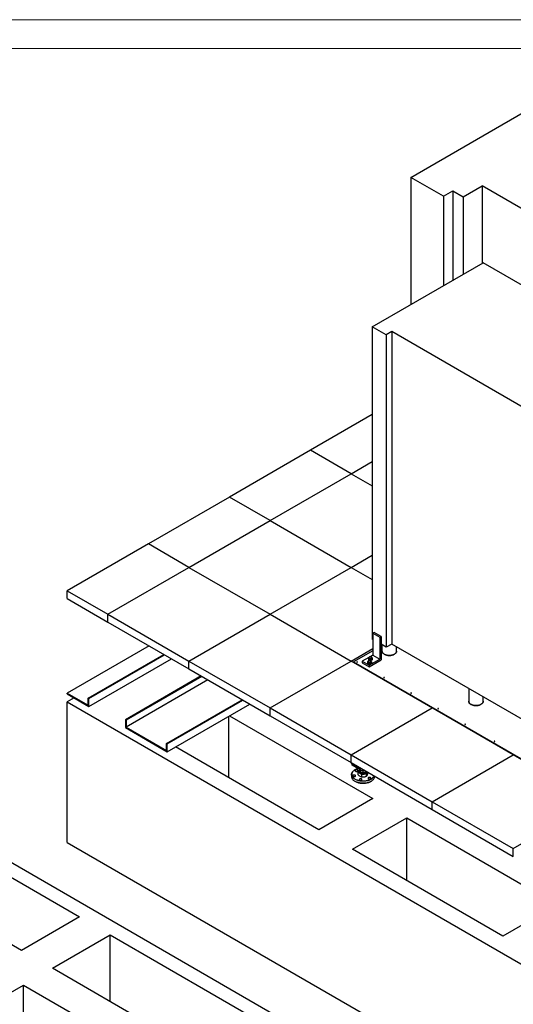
# Model space of a CAD drawing. Header units: millimetres. Extents: x 0 to 849, y 0 to 594.
# Tile 77 of 84: x 595 to 681, y 422 to 594. Entities that reach past the tile are written whole.
import ezdxf

# ---------------------------------------------------------------- set-up
doc = ezdxf.new("R2010")
doc.units = ezdxf.units.MM
doc.layers.add('TRAIT-FORT', color=4, linetype='Continuous', lineweight=25)

msp = doc.modelspace()

# ---------------------------------------------------------------- linework, layer by layer
at = {"color": 7, "linetype": 'Continuous', "lineweight": 18}
for p, q in [((841, 594), (0, 594)), ((836, 589), (5, 589))]:
    msp.add_line(p, q, dxfattribs=at)
at = {"layer": 'TRAIT-FORT', "color": 4, "linetype": 'Continuous', "lineweight": 25}
for p, q in [((663.46, 566.526), (694.451, 584.416)), ((669.145, 563.244), (663.46, 566.526)), ((663.46, 566.526), (663.46, 544.375)), ((672.575, 563.147), (675.892, 565.062)), ((694.451, 554.348), (675.892, 565.062)), ((675.892, 565.062), (675.892, 551.552)), ((669.145, 563.244), (670.776, 564.186)), ((669.145, 563.244), (669.145, 547.657)), ((670.776, 564.186), (672.575, 563.147)), ((670.776, 564.186), (670.776, 548.599)), ((672.575, 563.147), (672.575, 549.637)), ((656.745, 540.499), (676.053, 551.645)), ((717.065, 527.969), (676.053, 551.645)), ((659.176, 539.096), (656.745, 540.499)), ((656.745, 540.499), (656.745, 486.063)), ((660.14, 539.652), (659.176, 539.096)), ((659.176, 539.096), (659.176, 484.66)), ((695.761, 519.088), (660.14, 539.652)), ((660.14, 539.652), (660.14, 485.216)), ((656.745, 525.2), (645.977, 518.983)), ((645.977, 518.983), (631.835, 510.819)), ((653.048, 514.901), (645.977, 518.983)), ((653.048, 514.901), (656.745, 517.035)), ((638.906, 506.737), (653.048, 514.901)), ((653.048, 514.901), (656.745, 512.767)), ((631.835, 510.819), (617.692, 502.655)), ((638.906, 506.737), (631.835, 510.819)), ((624.764, 498.573), (638.906, 506.737)), ((638.906, 506.737), (653.048, 498.573)), ((617.692, 502.655), (603.55, 494.491)), ((624.764, 498.573), (617.692, 502.655)), ((653.048, 498.573), (656.745, 500.707)), ((610.621, 490.409), (624.764, 498.573)), ((624.764, 498.573), (638.906, 490.409)), ((638.906, 490.409), (653.048, 498.573)), ((653.048, 498.573), (656.745, 496.439)), ((603.55, 493.13), (603.55, 494.491)), ((603.55, 494.491), (610.621, 490.409)), ((603.55, 493.13), (610.621, 489.048)), ((610.621, 489.048), (610.621, 490.409)), ((610.621, 490.409), (624.764, 482.245)), ((610.621, 489.048), (624.764, 480.884)), ((624.764, 482.245), (638.906, 490.409)), ((638.906, 490.409), (653.048, 482.245)), ((657.077, 487.232), (656.842, 487.096)), ((658.275, 486.541), (657.077, 487.232)), ((656.842, 486.007), (656.745, 486.063)), ((656.842, 487.096), (658.039, 486.404)), ((656.842, 487.096), (656.842, 483.285)), ((658.039, 486.404), (658.275, 486.541)), ((658.039, 486.404), (658.039, 482.594)), ((658.275, 486.541), (658.275, 482.458)), ((617.813, 484.897), (603.55, 476.663)), ((653.048, 482.245), (656.842, 484.435)), ((656.842, 484.046), (653.472, 482.101)), ((659.176, 484.66), (658.275, 485.18)), ((658.432, 484.965), (658.275, 484.874)), ((658.432, 485.089), (658.432, 483.97)), ((660.14, 485.216), (659.176, 484.66)), ((694.797, 465.208), (660.14, 485.216)), ((660.972, 483.97), (660.972, 484.735)), ((607.204, 475.779), (620.405, 483.4)), ((607.322, 475.711), (620.523, 483.332)), ((607.322, 474.35), (621.702, 482.651)), ((624.764, 480.884), (624.764, 482.245)), ((624.764, 482.245), (638.906, 474.081)), ((638.906, 474.081), (653.048, 482.245)), ((667.19, 474.081), (653.048, 482.245)), ((653.472, 482.101), (653.472, 482.06)), ((653.472, 482.101), (697.077, 456.928)), ((653.472, 482.06), (697.077, 456.888)), ((653.472, 482.06), (653.472, 482)), ((656.147, 482.884), (654.982, 482.212)), ((654.982, 482.212), (656.179, 481.52)), ((654.982, 482.212), (654.982, 481.939)), ((655.966, 481.97), (655.966, 482.134)), ((656.052, 482.646), (656.052, 482.592)), ((656.116, 482.575), (656.116, 482.738)), ((656.374, 482.459), (656.116, 482.575)), ((656.179, 481.52), (658.039, 482.594)), ((656.179, 481.248), (658.275, 482.458)), ((656.842, 483.285), (656.317, 482.982)), ((656.374, 482.459), (656.374, 482.622)), ((656.677, 482.53), (656.374, 482.459)), ((656.527, 481.925), (656.572, 482.112)), ((656.527, 481.925), (656.527, 482.089)), ((656.572, 482.112), (656.572, 482.276)), ((656.677, 482.53), (656.722, 482.717)), ((656.677, 482.53), (656.677, 482.693)), ((656.722, 482.717), (656.722, 482.88)), ((656.785, 482.592), (656.785, 482.646)), ((656.842, 483.285), (658.039, 482.594)), ((624.764, 480.884), (638.906, 472.72)), ((654.982, 481.939), (656.179, 481.248)), ((655.902, 482.041), (655.902, 481.987)), ((656.224, 481.854), (655.966, 481.97)), ((656.179, 481.52), (656.179, 481.248)), ((656.224, 481.854), (656.224, 482.018)), ((656.527, 481.925), (656.224, 481.854)), ((656.636, 481.987), (656.636, 482.041)), ((626.887, 479.658), (613.686, 472.037)), ((627.005, 479.59), (613.803, 471.969)), ((628.066, 478.978), (613.803, 470.744)), ((673.549, 477.475), (673.549, 475.243)), ((603.55, 476.663), (607.204, 474.554)), ((603.55, 476.527), (603.55, 476.663)), ((603.55, 476.527), (607.322, 474.35)), ((604.729, 475.847), (603.55, 475.166)), ((607.204, 474.554), (607.204, 475.779)), ((607.322, 475.711), (607.204, 475.779)), ((607.322, 474.35), (607.322, 475.711)), ((620.874, 467.887), (634.076, 475.508)), ((620.992, 467.819), (634.194, 475.44)), ((676.089, 475.243), (676.089, 476.008)), ((603.55, 475.166), (709.616, 413.936)), ((603.55, 450.67), (603.55, 475.166)), ((620.992, 466.458), (635.372, 474.76)), ((638.906, 472.72), (638.906, 474.081)), ((638.906, 474.081), (653.048, 465.917)), ((653.048, 465.917), (667.19, 474.081)), ((681.332, 465.917), (667.19, 474.081)), ((613.686, 472.037), (613.686, 470.676)), ((613.803, 471.969), (613.686, 472.037)), ((613.803, 471.969), (613.803, 470.744)), ((631.741, 461.927), (631.741, 472.663)), ((631.87, 472.738), (656.843, 458.321)), ((638.906, 472.72), (653.048, 464.556)), ((613.686, 470.676), (620.992, 466.458)), ((613.803, 470.744), (620.874, 466.662)), ((620.874, 466.662), (620.874, 467.887)), ((620.992, 467.819), (620.874, 467.887)), ((620.992, 466.458), (620.992, 467.819)), ((647.415, 452.878), (622.442, 467.295)), ((653.048, 464.556), (653.048, 465.917)), ((653.048, 465.917), (667.19, 457.753)), ((667.19, 457.753), (681.332, 465.917)), ((695.474, 457.753), (681.332, 465.917)), ((653.048, 464.556), (667.19, 456.392)), ((653.142, 464.396), (654.65, 463.525)), ((653.236, 464.124), (653.236, 464.341)), ((655.122, 463.035), (653.236, 464.124)), ((653.731, 463.307), (653.707, 463.293)), ((654.266, 462.859), (654.496, 463.353)), ((654.496, 463.353), (654.555, 463.362)), ((654.622, 463.324), (654.622, 463.108)), ((654.783, 463.512), (654.82, 463.533)), ((655.122, 463.035), (655.122, 463.359)), ((655.402, 463.197), (655.122, 463.035)), ((653.122, 462.477), (653.122, 462.123)), ((654.892, 462.498), (654.266, 462.859)), ((654.266, 462.428), (654.266, 462.859)), ((654.41, 463.013), (654.41, 463.01)), ((654.622, 463.057), (654.622, 463.04)), ((655.748, 462.63), (654.892, 462.498)), ((654.892, 462.066), (654.892, 462.498)), ((655.622, 463.04), (655.622, 463.057)), ((655.882, 462.92), (655.748, 462.63)), ((655.748, 462.199), (655.748, 462.63)), ((655.977, 462.692), (655.977, 462.865)), ((657.122, 462.123), (657.122, 462.204)), ((653.707, 461.307), (653.731, 461.293)), ((656.512, 461.293), (656.536, 461.307)), ((656.843, 458.321), (647.415, 452.878)), ((667.19, 456.392), (667.19, 457.753)), ((667.19, 457.753), (681.332, 449.588)), ((667.19, 456.392), (681.332, 448.228)), ((681.332, 449.588), (695.474, 457.753)), ((653.307, 449.477), (662.735, 454.919)), ((662.735, 454.919), (688.945, 439.789)), ((662.735, 444.034), (662.735, 454.919)), ((603.55, 450.67), (709.616, 389.439)), ((679.517, 434.346), (653.307, 449.477)), ((681.332, 448.228), (681.332, 449.588)), ((642.971, 418.718), (591.789, 448.265)), ((591.789, 445.685), (605.671, 437.671)), ((688.945, 439.789), (679.517, 434.346)), ((605.671, 437.671), (595.57, 431.839)), ((595.57, 431.839), (590.475, 434.78)), ((600.949, 428.734), (611.05, 434.565)), ((611.05, 434.565), (639.183, 418.325)), ((611.05, 422.902), (611.05, 434.565)), ((629.082, 412.493), (600.949, 428.734)), ((591.133, 423.067), (595.898, 425.818)), ((595.898, 425.818), (624.031, 409.577)), ((595.898, 414.155), (595.898, 425.818))]:
    msp.add_line(p, q, dxfattribs=at)
at = {"layer": 'TRAIT-FORT', "color": 4, "linetype": 'Continuous', "lineweight": 25, "flags": 128}
for points in [[(658.294, 484.493), (658.307, 484.504), (658.312, 484.518), (658.307, 484.531), (658.294, 484.542), (658.275, 484.55), (658.275, 484.55)], [(658.275, 484.486), (658.275, 484.486), (658.294, 484.493)], [(658.432, 483.97), (658.433, 483.943), (658.444, 483.873), (658.466, 483.803), (658.499, 483.735), (658.544, 483.669), (658.6, 483.606), (658.666, 483.546), (658.742, 483.49), (658.826, 483.439), (658.919, 483.393), (659.019, 483.352), (659.126, 483.317), (659.238, 483.288), (659.354, 483.265), (659.474, 483.249), (659.595, 483.239), (659.718, 483.237), (659.84, 483.241), (659.962, 483.252), (660.08, 483.27), (660.196, 483.294), (660.306, 483.325), (660.411, 483.362), (660.51, 483.404), (660.601, 483.451)], [(660.601, 483.451), (660.51, 483.404), (660.411, 483.362), (660.306, 483.325), (660.196, 483.294), (660.08, 483.27), (659.962, 483.252), (659.84, 483.241), (659.718, 483.237), (659.595, 483.239), (659.474, 483.249), (659.354, 483.265), (659.238, 483.288), (659.126, 483.317), (659.019, 483.352), (658.919, 483.393), (658.826, 483.439), (658.742, 483.49), (658.666, 483.546), (658.6, 483.606), (658.544, 483.669), (658.499, 483.735), (658.466, 483.803), (658.444, 483.873), (658.433, 483.943), (658.432, 483.97)], [(660.601, 483.451), (660.683, 483.504), (660.756, 483.561), (660.82, 483.621), (660.873, 483.685), (660.915, 483.752), (660.946, 483.82), (660.965, 483.89), (660.972, 483.961), (660.972, 483.97)], [(660.972, 483.97), (660.972, 483.961), (660.965, 483.89), (660.946, 483.82), (660.915, 483.752), (660.873, 483.685), (660.82, 483.621), (660.756, 483.561), (660.683, 483.504), (660.601, 483.451)], [(654.122, 482.084), (654.135, 482.096), (654.139, 482.109), (654.135, 482.122), (654.122, 482.133), (654.102, 482.141), (654.079, 482.143), (654.056, 482.141), (654.037, 482.133), (654.024, 482.122), (654.019, 482.109), (654.024, 482.096), (654.037, 482.084), (654.056, 482.077), (654.079, 482.074), (654.102, 482.077), (654.122, 482.084)], [(655.93, 481.96), (655.961, 481.927), (656.001, 481.897), (656.05, 481.872), (656.106, 481.852), (656.167, 481.838), (656.232, 481.831), (656.298, 481.83), (656.362, 481.837), (656.424, 481.85), (656.481, 481.869), (656.531, 481.893), (656.573, 481.923), (656.605, 481.956), (656.626, 481.992), (656.635, 482.029), (656.633, 482.067), (656.619, 482.104), (656.594, 482.14), (656.572, 482.16)], [(656.104, 482.109), (656.151, 482.092), (656.204, 482.081), (656.26, 482.077), (656.316, 482.079), (656.37, 482.088), (656.42, 482.103), (656.463, 482.124), (656.498, 482.15), (656.522, 482.179), (656.536, 482.211), (656.538, 482.243), (656.528, 482.275), (656.507, 482.305), (656.475, 482.332), (656.434, 482.355), (656.387, 482.372), (656.334, 482.383), (656.278, 482.387), (656.222, 482.385), (656.168, 482.376), (656.118, 482.361), (656.075, 482.34), (656.041, 482.314), (656.016, 482.285), (656.002, 482.253), (656.001, 482.221), (656.01, 482.189), (656.032, 482.159), (656.063, 482.132), (656.104, 482.109)], [(656.08, 482.565), (656.11, 482.532), (656.151, 482.502), (656.2, 482.476), (656.256, 482.457), (656.317, 482.443), (656.382, 482.436), (656.447, 482.435), (656.512, 482.442), (656.574, 482.454), (656.631, 482.474), (656.681, 482.498), (656.722, 482.528), (656.754, 482.561), (656.775, 482.597), (656.785, 482.634), (656.783, 482.672), (656.769, 482.709), (656.744, 482.744), (656.722, 482.765)], [(656.253, 482.714), (656.301, 482.697), (656.354, 482.686), (656.41, 482.681), (656.466, 482.684), (656.52, 482.693), (656.57, 482.708), (656.613, 482.729), (656.647, 482.755), (656.672, 482.784), (656.685, 482.815), (656.687, 482.848), (656.677, 482.88), (656.656, 482.91), (656.625, 482.937), (656.584, 482.959), (656.536, 482.977), (656.483, 482.988), (656.428, 482.992), (656.372, 482.99), (656.317, 482.981), (656.268, 482.965), (656.225, 482.945), (656.19, 482.919), (656.166, 482.89), (656.152, 482.858), (656.15, 482.826), (656.16, 482.794), (656.181, 482.764), (656.213, 482.737), (656.253, 482.714)], [(656.326, 482.387), (656.382, 482.381), (656.447, 482.381), (656.512, 482.387), (656.574, 482.4), (656.631, 482.419), (656.681, 482.444), (656.722, 482.473), (656.754, 482.506), (656.775, 482.542), (656.785, 482.58), (656.785, 482.592)], [(655.93, 481.906), (655.961, 481.872), (656.001, 481.842), (656.05, 481.817), (656.106, 481.797), (656.167, 481.784), (656.232, 481.776), (656.298, 481.776), (656.362, 481.782), (656.424, 481.795), (656.481, 481.814), (656.531, 481.839), (656.573, 481.868), (656.605, 481.902), (656.626, 481.937), (656.635, 481.975), (656.636, 481.987)], [(658.836, 479.363), (658.849, 479.374), (658.853, 479.387), (658.849, 479.401), (658.836, 479.412), (658.816, 479.419), (658.793, 479.422), (658.77, 479.419), (658.751, 479.412), (658.738, 479.401), (658.733, 479.387), (658.738, 479.374), (658.751, 479.363), (658.77, 479.355), (658.793, 479.353), (658.816, 479.355), (658.836, 479.363)], [(663.55, 476.642), (663.563, 476.653), (663.567, 476.666), (663.563, 476.679), (663.55, 476.691), (663.53, 476.698), (663.507, 476.701), (663.484, 476.698), (663.465, 476.691), (663.452, 476.679), (663.447, 476.666), (663.452, 476.653), (663.465, 476.642), (663.484, 476.634), (663.507, 476.631), (663.53, 476.634), (663.55, 476.642)], [(673.549, 475.243), (673.55, 475.217), (673.56, 475.146), (673.583, 475.076), (673.616, 475.008), (673.661, 474.942), (673.717, 474.879), (673.783, 474.819), (673.859, 474.764), (673.943, 474.712), (674.036, 474.666), (674.136, 474.625), (674.243, 474.59), (674.355, 474.561), (674.471, 474.538), (674.59, 474.522), (674.712, 474.513), (674.835, 474.51), (674.957, 474.514), (675.078, 474.525), (675.197, 474.543), (675.312, 474.568), (675.423, 474.598), (675.528, 474.635), (675.626, 474.677), (675.717, 474.725)], [(675.717, 474.725), (675.626, 474.677), (675.528, 474.635), (675.423, 474.598), (675.312, 474.568), (675.197, 474.543), (675.078, 474.525), (674.957, 474.514), (674.835, 474.51), (674.712, 474.513), (674.59, 474.522), (674.471, 474.538), (674.355, 474.561), (674.243, 474.59), (674.136, 474.625), (674.036, 474.666), (673.943, 474.712), (673.859, 474.764), (673.783, 474.819), (673.717, 474.879), (673.661, 474.942), (673.616, 475.008), (673.583, 475.076), (673.56, 475.146), (673.55, 475.217), (673.549, 475.243)], [(675.717, 474.725), (675.8, 474.777), (675.873, 474.834), (675.937, 474.895), (675.99, 474.959), (676.032, 475.025), (676.063, 475.094), (676.082, 475.164), (676.089, 475.234), (676.089, 475.243)], [(676.089, 475.243), (676.089, 475.234), (676.082, 475.164), (676.063, 475.094), (676.032, 475.025), (675.99, 474.959), (675.937, 474.895), (675.873, 474.834), (675.8, 474.777), (675.717, 474.725)], [(668.264, 473.92), (668.277, 473.931), (668.281, 473.945), (668.277, 473.958), (668.264, 473.969), (668.244, 473.977), (668.221, 473.979), (668.198, 473.977), (668.179, 473.969), (668.166, 473.958), (668.161, 473.945), (668.166, 473.931), (668.179, 473.92), (668.198, 473.913), (668.221, 473.91), (668.244, 473.913), (668.264, 473.92)], [(672.978, 471.199), (672.991, 471.21), (672.995, 471.223), (672.991, 471.237), (672.978, 471.248), (672.958, 471.255), (672.935, 471.258), (672.912, 471.255), (672.893, 471.248), (672.88, 471.237), (672.875, 471.223), (672.88, 471.21), (672.893, 471.199), (672.912, 471.191), (672.935, 471.189), (672.958, 471.191), (672.978, 471.199)], [(678.09, 468.248), (678.103, 468.259), (678.107, 468.272), (678.103, 468.286), (678.09, 468.297), (678.07, 468.304), (678.047, 468.307), (678.024, 468.304), (678.005, 468.297), (677.992, 468.286), (677.987, 468.272), (677.992, 468.259), (678.005, 468.248), (678.024, 468.24), (678.047, 468.238), (678.07, 468.24), (678.09, 468.248)], [(653.707, 461.66), (653.603, 461.725), (653.508, 461.795), (653.422, 461.868), (653.347, 461.945), (653.281, 462.025), (653.227, 462.108), (653.183, 462.192), (653.151, 462.279), (653.131, 462.366), (653.122, 462.455), (653.125, 462.543), (653.14, 462.631), (653.166, 462.718), (653.204, 462.804), (653.253, 462.888), (653.313, 462.969), (653.383, 463.048), (653.464, 463.123), (653.555, 463.194), (653.654, 463.261), (653.707, 463.293)], [(654.269, 463.527), (654.188, 463.503), (654.057, 463.459), (653.932, 463.408), (653.814, 463.352), (653.704, 463.291), (653.603, 463.225), (653.511, 463.155), (653.428, 463.081), (653.356, 463.004), (653.294, 462.923), (653.243, 462.84), (653.204, 462.755), (653.176, 462.669), (653.159, 462.581), (653.155, 462.493), (653.162, 462.405), (653.182, 462.318), (653.212, 462.232), (653.255, 462.147), (653.308, 462.065), (653.373, 461.985), (653.448, 461.908), (653.533, 461.835), (653.627, 461.766), (653.731, 461.701)], [(653.837, 463.055), (653.878, 463.036), (653.925, 463.023), (653.976, 463.017), (654.028, 463.017), (654.079, 463.023), (654.126, 463.036), (654.167, 463.055), (654.2, 463.079), (654.222, 463.106), (654.234, 463.135), (654.234, 463.166), (654.222, 463.195), (654.2, 463.222), (654.167, 463.246), (654.126, 463.264), (654.079, 463.278), (654.028, 463.284), (653.976, 463.284), (653.925, 463.278), (653.878, 463.264), (653.837, 463.246), (653.804, 463.222), (653.782, 463.195), (653.77, 463.166), (653.77, 463.135), (653.782, 463.106), (653.804, 463.079), (653.837, 463.055)], [(654.602, 463.291), (654.585, 463.282), (654.526, 463.24), (654.475, 463.194), (654.436, 463.144), (654.408, 463.092), (654.391, 463.039), (654.387, 462.985), (654.394, 462.93), (654.414, 462.877), (654.445, 462.826), (654.487, 462.777), (654.54, 462.732), (654.602, 462.691)], [(654.622, 463.305), (654.572, 463.274), (654.519, 463.232), (654.476, 463.185), (654.443, 463.136), (654.421, 463.085), (654.411, 463.033), (654.412, 462.98), (654.425, 462.928), (654.45, 462.877), (654.485, 462.829), (654.531, 462.783), (654.587, 462.742), (654.652, 462.705), (654.724, 462.672), (654.803, 462.646), (654.887, 462.625), (654.974, 462.611), (655.065, 462.604), (655.156, 462.603), (655.246, 462.609), (655.335, 462.621), (655.42, 462.64), (655.5, 462.665), (655.574, 462.696), (655.641, 462.732), (655.699, 462.773), (655.747, 462.817), (655.785, 462.865), (655.813, 462.915), (655.825, 462.952)], [(653.122, 462.123), (653.122, 462.101), (653.131, 462.013), (653.151, 461.925), (653.183, 461.838), (653.227, 461.754), (653.281, 461.671), (653.347, 461.591), (653.422, 461.514), (653.508, 461.441), (653.603, 461.372), (653.707, 461.307)], [(653.427, 462.172), (653.468, 462.153), (653.515, 462.14), (653.566, 462.134), (653.618, 462.134), (653.669, 462.14), (653.716, 462.153), (653.757, 462.172), (653.79, 462.196), (653.812, 462.223), (653.824, 462.252), (653.824, 462.283), (653.812, 462.312), (653.79, 462.339), (653.757, 462.363), (653.716, 462.382), (653.669, 462.395), (653.618, 462.401), (653.566, 462.401), (653.515, 462.395), (653.468, 462.382), (653.427, 462.363), (653.395, 462.339), (653.372, 462.312), (653.36, 462.283), (653.36, 462.252), (653.372, 462.223), (653.395, 462.196), (653.427, 462.172)], [(657.076, 462.231), (657.04, 462.15), (656.991, 462.066), (656.931, 461.984), (656.86, 461.906), (656.779, 461.831), (656.689, 461.76), (656.589, 461.692), (656.481, 461.63), (656.364, 461.572), (656.241, 461.52), (656.11, 461.473), (655.975, 461.433), (655.834, 461.398), (655.688, 461.37), (655.54, 461.348), (655.389, 461.333), (655.236, 461.324), (655.083, 461.323), (654.93, 461.328), (654.778, 461.339), (654.629, 461.358), (654.482, 461.383), (654.339, 461.414), (654.2, 461.452), (654.067, 461.496), (653.94, 461.545), (653.82, 461.6), (653.707, 461.66)], [(653.707, 461.307), (653.82, 461.247), (653.94, 461.192), (654.067, 461.142), (654.2, 461.098), (654.339, 461.061), (654.482, 461.029), (654.629, 461.004), (654.778, 460.986), (654.93, 460.974), (655.083, 460.969), (655.236, 460.97), (655.389, 460.979), (655.54, 460.994), (655.688, 461.016), (655.834, 461.044), (655.975, 461.079), (656.11, 461.12), (656.241, 461.166), (656.364, 461.218), (656.481, 461.276), (656.589, 461.339), (656.689, 461.406), (656.779, 461.477), (656.86, 461.552), (656.931, 461.631), (656.991, 461.712), (657.04, 461.796), (657.077, 461.882), (657.104, 461.969), (657.118, 462.057), (657.122, 462.123)], [(653.731, 461.701), (653.843, 461.642), (653.963, 461.587), (654.089, 461.538), (654.222, 461.495), (654.36, 461.457), (654.503, 461.426), (654.649, 461.402), (654.799, 461.384), (654.95, 461.373), (655.103, 461.369), (655.255, 461.371), (655.407, 461.381), (655.557, 461.397), (655.704, 461.42), (655.848, 461.449), (655.987, 461.485), (656.121, 461.526), (656.25, 461.574), (656.371, 461.627), (656.485, 461.686), (656.591, 461.749), (656.688, 461.817), (656.775, 461.889), (656.853, 461.965), (656.92, 462.044), (656.976, 462.126), (657.021, 462.21), (657.039, 462.252)], [(654.41, 463.01), (654.412, 462.977), (654.425, 462.925), (654.45, 462.875), (654.485, 462.826), (654.531, 462.781), (654.587, 462.739), (654.652, 462.702), (654.724, 462.67), (654.803, 462.643), (654.887, 462.623), (654.974, 462.608), (655.065, 462.601), (655.156, 462.6), (655.246, 462.606), (655.335, 462.618), (655.42, 462.637), (655.5, 462.663), (655.574, 462.693), (655.641, 462.729), (655.699, 462.77), (655.747, 462.815), (655.785, 462.862), (655.813, 462.913), (655.826, 462.952)], [(654.547, 461.526), (654.588, 461.507), (654.635, 461.494), (654.686, 461.487), (654.738, 461.487), (654.789, 461.494), (654.836, 461.507), (654.877, 461.526), (654.909, 461.55), (654.932, 461.577), (654.944, 461.606), (654.944, 461.636), (654.932, 461.666), (654.909, 461.693), (654.877, 461.716), (654.836, 461.735), (654.789, 461.748), (654.738, 461.755), (654.686, 461.755), (654.635, 461.748), (654.588, 461.735), (654.547, 461.716), (654.514, 461.693), (654.492, 461.666), (654.48, 461.636), (654.48, 461.606), (654.492, 461.577), (654.514, 461.55), (654.547, 461.526)], [(654.602, 462.691), (654.673, 462.655), (654.751, 462.625), (654.835, 462.601), (654.924, 462.583), (655.016, 462.571), (655.11, 462.567), (655.204, 462.57), (655.297, 462.579), (655.386, 462.596), (655.472, 462.618), (655.552, 462.647), (655.624, 462.682), (655.689, 462.721), (655.744, 462.766), (655.789, 462.813), (655.823, 462.864), (655.845, 462.917), (655.851, 462.938)], [(654.622, 463.108), (654.624, 463.081), (654.637, 463.037), (654.661, 462.995), (654.697, 462.956), (654.742, 462.92), (654.796, 462.889), (654.858, 462.863), (654.926, 462.843), (654.998, 462.829), (655.074, 462.821), (655.15, 462.82), (655.226, 462.826), (655.3, 462.839), (655.369, 462.857), (655.432, 462.882), (655.488, 462.912), (655.536, 462.947), (655.574, 462.985), (655.601, 463.027), (655.617, 463.07), (655.618, 463.072)], [(654.622, 463.057), (654.626, 463.018), (654.642, 462.975), (654.669, 462.934), (654.707, 462.895), (654.755, 462.861), (654.811, 462.831), (654.874, 462.806), (654.944, 462.787), (655.017, 462.775), (655.093, 462.769), (655.169, 462.769), (655.245, 462.777), (655.317, 462.791), (655.385, 462.812), (655.447, 462.838), (655.501, 462.869), (655.546, 462.905), (655.582, 462.944), (655.606, 462.986), (655.619, 463.029), (655.621, 463.07)], [(654.622, 463.039), (654.624, 463.013), (654.637, 462.969), (654.661, 462.927), (654.697, 462.888), (654.742, 462.852), (654.796, 462.821), (654.858, 462.795), (654.926, 462.775), (654.998, 462.761), (655.074, 462.753), (655.15, 462.752), (655.226, 462.758), (655.3, 462.771), (655.369, 462.789), (655.432, 462.814), (655.488, 462.844), (655.536, 462.879), (655.574, 462.917), (655.601, 462.959), (655.617, 463.002), (655.622, 463.041)], [(656.076, 461.763), (656.117, 461.744), (656.164, 461.731), (656.215, 461.724), (656.267, 461.724), (656.318, 461.731), (656.365, 461.744), (656.406, 461.763), (656.439, 461.786), (656.461, 461.813), (656.473, 461.843), (656.473, 461.873), (656.461, 461.902), (656.439, 461.929), (656.406, 461.953), (656.365, 461.972), (656.318, 461.985), (656.267, 461.992), (656.215, 461.992), (656.164, 461.985), (656.117, 461.972), (656.076, 461.953), (656.044, 461.929), (656.021, 461.902), (656.009, 461.873), (656.009, 461.843), (656.021, 461.813), (656.044, 461.786), (656.076, 461.763)], [(656.512, 461.293), (656.485, 461.278), (656.371, 461.219), (656.25, 461.166), (656.121, 461.118), (655.987, 461.076), (655.848, 461.041), (655.704, 461.011), (655.557, 460.989), (655.407, 460.972), (655.255, 460.963), (655.103, 460.961), (654.95, 460.965), (654.799, 460.976), (654.649, 460.994), (654.503, 461.018), (654.36, 461.049), (654.222, 461.086), (654.089, 461.13), (653.963, 461.179), (653.843, 461.233), (653.731, 461.293)]]:
    msp.add_lwpolyline(points, dxfattribs=at)
at = {"layer": 'TRAIT-FORT', "color": 4, "linetype": 'Continuous', "lineweight": 25}
for centre, radius, start, end in [((658.26, 484.442), 0.0683, 53.71998, 77.6699), ((654.079, 482.02), 0.0841, 54.80093, 125.19907), ((656.05, 482.043), 0.145, 124.40799, 214.47538), ((656.188, 482.593), 0.136, 180.61248, 217.3752), ((656.199, 482.647), 0.145, 124.40799, 214.47538), ((656.348, 482.745), 0.356, 221.13551, 259.84889), ((656.038, 481.988), 0.136, 180.61248, 217.3752), ((658.793, 479.298), 0.0841, 54.80093, 125.19907), ((663.507, 476.577), 0.0841, 54.80093, 125.19907), ((668.221, 473.856), 0.0841, 54.80093, 125.19907), ((672.935, 471.134), 0.0841, 54.80093, 125.19907), ((678.047, 468.183), 0.0841, 54.80093, 125.19907), ((653.363, 464.741), 0.409, 200.83023, 237.33593), ((654.725, 463.616), 0.117, 230.66149, 318.10676)]:
    msp.add_arc(centre, radius, start, end, dxfattribs=at)
for points, knots in [([(656.011, 482.321), (656.007, 482.31), (655.999, 482.29), (655.987, 482.245), (655.976, 482.192), (655.969, 482.153), (655.966, 482.134)], [0, 0, 0, 0, 0.2646049, 0.5349477, 0.7653431, 1, 1, 1, 1]), ([(656.224, 482.018), (656.191, 482.041), (656.137, 482.079), (656.058, 482.113), (656.005, 482.127), (655.975, 482.132), (655.966, 482.134)], [0, 0, 0, 0, 0.3855495, 0.6376419, 0.8965462, 1, 1, 1, 1]), ([(656.011, 482.321), (656.037, 482.333), (656.09, 482.357), (656.169, 482.38), (656.245, 482.391), (656.291, 482.392), (656.314, 482.392)], [0, 0, 0, 0, 0.2646049, 0.5349477, 0.7653431, 1, 1, 1, 1]), ([(656.161, 482.925), (656.157, 482.915), (656.149, 482.894), (656.137, 482.85), (656.126, 482.797), (656.119, 482.758), (656.116, 482.738)], [0, 0, 0, 0, 0.2646049, 0.5349477, 0.7653431, 1, 1, 1, 1]), ([(656.374, 482.622), (656.341, 482.645), (656.287, 482.683), (656.208, 482.718), (656.155, 482.732), (656.124, 482.737), (656.116, 482.738)], [0, 0, 0, 0, 0.3855495, 0.6376419, 0.8965462, 1, 1, 1, 1]), ([(656.161, 482.925), (656.187, 482.938), (656.24, 482.962), (656.319, 482.985), (656.394, 482.996), (656.44, 482.996), (656.464, 482.996)], [0, 0, 0, 0, 0.2646049, 0.5349477, 0.7653431, 1, 1, 1, 1]), ([(656.527, 482.089), (656.501, 482.088), (656.448, 482.088), (656.369, 482.074), (656.294, 482.05), (656.247, 482.028), (656.224, 482.018)], [0, 0, 0, 0, 0.2646049, 0.5349477, 0.7653431, 1, 1, 1, 1]), ([(656.572, 482.276), (656.539, 482.299), (656.485, 482.337), (656.406, 482.371), (656.353, 482.385), (656.323, 482.39), (656.314, 482.392)], [0, 0, 0, 0, 0.3855495, 0.6376419, 0.8965462, 1, 1, 1, 1]), ([(656.677, 482.693), (656.651, 482.693), (656.597, 482.693), (656.519, 482.679), (656.443, 482.655), (656.397, 482.633), (656.374, 482.622)], [0, 0, 0, 0, 0.2646049, 0.5349477, 0.7653431, 1, 1, 1, 1]), ([(656.722, 482.88), (656.689, 482.903), (656.635, 482.942), (656.556, 482.976), (656.503, 482.99), (656.472, 482.995), (656.464, 482.996)], [0, 0, 0, 0, 0.3855495, 0.6376419, 0.8965462, 1, 1, 1, 1]), ([(656.527, 482.089), (656.531, 482.111), (656.539, 482.156), (656.551, 482.209), (656.562, 482.249), (656.569, 482.267), (656.572, 482.276)], [0, 0, 0, 0, 0.2646049, 0.5349477, 0.7653431, 1, 1, 1, 1]), ([(656.677, 482.693), (656.681, 482.716), (656.689, 482.76), (656.7, 482.814), (656.712, 482.854), (656.718, 482.871), (656.722, 482.88)], [0, 0, 0, 0, 0.2646049, 0.5349477, 0.7653431, 1, 1, 1, 1]), ([(654.266, 462.428), (654.317, 462.383), (654.42, 462.292), (654.526, 462.225), (654.579, 462.191)], [0, 0, 0, 0, 0.49545796, 1, 1, 1, 1]), ([(654.579, 462.191), (654.632, 462.164), (654.738, 462.108), (654.841, 462.08), (654.892, 462.066)], [0, 0, 0, 0, 0.4945107, 1, 1, 1, 1]), ([(654.744, 462.795), (654.723, 462.809), (654.678, 462.838), (654.629, 462.891), (654.596, 462.95), (654.585, 463.013), (654.593, 463.07), (654.613, 463.103), (654.622, 463.116)], [0, 0, 0, 0, 0.1621991, 0.3341139, 0.5131759, 0.6960378, 0.8788997, 1, 1, 1, 1]), ([(655.647, 463.055), (655.651, 463.041), (655.659, 463.006), (655.647, 462.95), (655.615, 462.891), (655.565, 462.839), (655.501, 462.794), (655.424, 462.757), (655.333, 462.728), (655.231, 462.71), (655.122, 462.703), (655.012, 462.71), (654.91, 462.728), (654.819, 462.757), (654.769, 462.783), (654.744, 462.795)], [0, 0, 0, 0, 0.0550339, 0.1377873, 0.2188209, 0.2966202, 0.3700226, 0.4434251, 0.5212243, 0.602258, 0.6850113, 0.7677646, 0.8487983, 0.9265975, 1, 1, 1, 1]), ([(654.892, 462.066), (654.962, 462.061), (655.102, 462.052), (655.247, 462.068), (655.32, 462.077)], [0, 0, 0, 0, 0.49545796, 1, 1, 1, 1]), ([(655.32, 462.077), (655.392, 462.091), (655.537, 462.119), (655.677, 462.172), (655.748, 462.199)], [0, 0, 0, 0, 0.4945107, 1, 1, 1, 1]), ([(655.748, 462.199), (655.766, 462.223), (655.804, 462.272), (655.843, 462.35), (655.862, 462.39)], [0, 0, 0, 0, 0.495458, 1, 1, 1, 1]), ([(655.862, 462.39), (655.881, 462.434), (655.92, 462.523), (655.958, 462.635), (655.977, 462.692)], [0, 0, 0, 0, 0.4945107, 1, 1, 1, 1])]:
    msp.add_open_spline(points, degree=3, knots=knots, dxfattribs=at)

doc.saveas('drawing.dxf')
